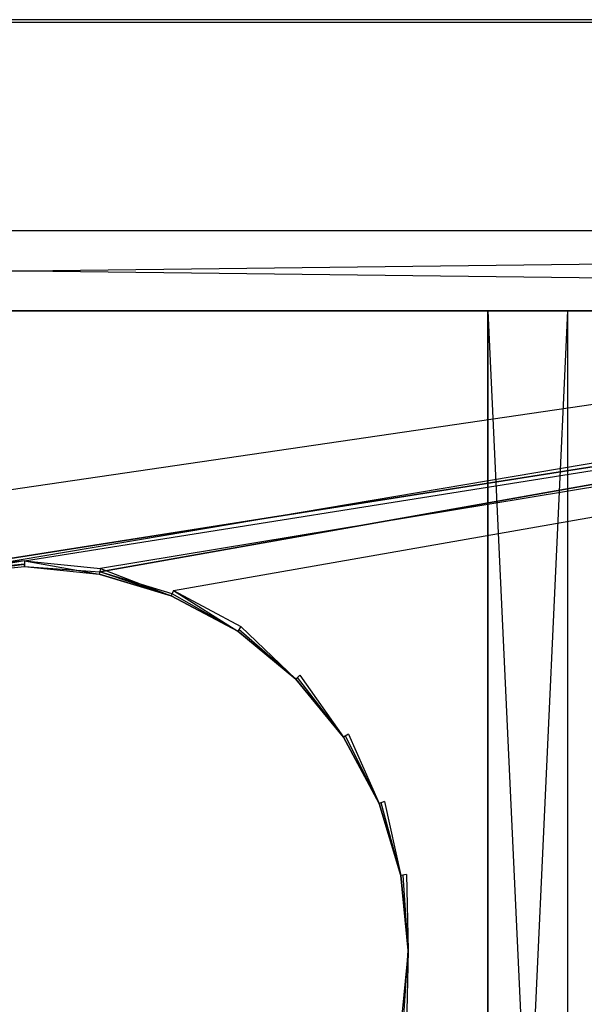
# Model space of a CAD drawing. Extents: x 0 to 1.6, y -0.5 to 0.
# Tile 14 of 23: x 0.8 to 0.93, y -0.23 to 0. Entities that reach past the tile are written whole.
import ezdxf

# ---------------------------------------------------------------- set-up
doc = ezdxf.new("R2010")
doc.units = 0
for name, color, linetype in [('L10_PLATTE_LEGATO_N_B14700__0__', 7, 'CONTINUOUS'), ('L2_KORPUS_LEGATO_BO_X_15620__Y_', 7, 'CONTINUOUS'), ('L3_KORPUS_LEGATO_RWT_X_15620__Y', 7, 'CONTINUOUS'), ('L9_KORPUS_LEGATO_MS_X_190__Y_40', 7, 'CONTINUOUS')]:
    doc.layers.add(name, color=color, linetype=linetype)

msp = doc.modelspace()

# ---------------------------------------------------------------- linework, layer by layer
at = {"layer": 'L10_PLATTE_LEGATO_N_B14700__0__', "color": 8}
for points, invisible_edges in [([(0.00192, 0, 0.378361), (1.598322, 0, 0.374378), (0.00192, 0, 0.374378), (0.00192, 0, 0.378361)], 13), ([(1.598322, 0, 0.374378), (0.00192, 0, 0.378361), (1.598322, 0, 0.378361), (1.598322, 0, 0.374378)], 14), ([(0.00192, 0, 0.38), (1.598322, 0, 0.378361), (0.00192, 0, 0.378361), (0.00192, 0, 0.38)], 13), ([(1.598322, 0, 0.378361), (0.00192, 0, 0.38), (1.598322, 0, 0.38), (1.598322, 0, 0.378361)], 14), ([(0.00192, 0, 0.3732), (1.597308, 0, 0.372564), (0.002933, 0, 0.372564), (0.00192, 0, 0.3732)], 13), ([(1.597308, 0, 0.372564), (0.00192, 0, 0.3732), (1.598322, 0, 0.3732), (1.597308, 0, 0.372564)], 14), ([(0.00192, 0, 0.374378), (1.598322, 0, 0.3732), (0.00192, 0, 0.3732), (0.00192, 0, 0.374378)], 13), ([(1.598322, 0, 0.3732), (0.00192, 0, 0.374378), (1.598322, 0, 0.374378), (1.598322, 0, 0.3732)], 14), ([(1.598322, -0.001197, 0.38), (0.00192, 0, 0.38), (0.00192, -0.001197, 0.38), (1.598322, -0.001197, 0.38)], 13), ([(0.00192, 0, 0.38), (1.598322, -0.001197, 0.38), (1.598322, 0, 0.38), (0.00192, 0, 0.38)], 14), ([(0.002933, 0, 0.372564), (1.550281, 0, 0.343069), (0.049961, 0, 0.343069), (0.002933, 0, 0.372564)], 13), ([(1.550281, 0, 0.343069), (0.002933, 0, 0.372564), (1.597308, 0, 0.372564), (1.550281, 0, 0.343069)], 14), ([(0.049961, 0, 0.343069), (1.548577, 0, 0.342), (0.051665, 0, 0.342), (0.049961, 0, 0.343069)], 13), ([(1.548577, 0, 0.342), (0.049961, 0, 0.343069), (1.550281, 0, 0.343069), (1.548577, 0, 0.342)], 14), ([(1.548577, 0, 0.342), (0.051665, -0.001197, 0.342), (0.051665, 0, 0.342), (1.548577, 0, 0.342)], 13), ([(0.051665, -0.001197, 0.342), (1.548577, 0, 0.342), (1.548577, -0.001197, 0.342), (0.051665, -0.001197, 0.342)], 14), ([(0.00192, -0.001197, 0.38), (0.782226, -0.129992, 0.38), (1.598322, -0.001197, 0.38), (0.00192, -0.001197, 0.38)], 13), ([(1.548577, -0.001197, 0.342), (0.051665, -0.220523, 0.342), (0.051665, -0.001197, 0.342), (1.548577, -0.001197, 0.342)], 13), ([(0.051665, -0.220523, 0.342), (1.548577, -0.001197, 0.342), (0.782383, -0.130785, 0.342), (0.051665, -0.220523, 0.342)], 10), ([(1.598322, -0.001197, 0.38), (0.782226, -0.129992, 0.38), (0.800233, -0.128218, 0.38), (1.598322, -0.001197, 0.38)], 10), ([(0.782383, -0.130785, 0.342), (1.548577, -0.001197, 0.342), (0.800233, -0.129027, 0.342), (0.782383, -0.130785, 0.342)], 10), ([(1.598322, -0.001197, 0.38), (0.800233, -0.128218, 0.38), (0.818241, -0.129992, 0.38), (1.598322, -0.001197, 0.38)], 13), ([(0.800233, -0.129027, 0.342), (1.548577, -0.001197, 0.342), (0.818083, -0.130785, 0.342), (0.800233, -0.129027, 0.342)], 13), ([(0.818083, -0.130785, 0.342), (1.548577, -0.001197, 0.342), (0.835247, -0.135991, 0.342), (0.818083, -0.130785, 0.342)], 10), ([(1.598322, -0.001197, 0.38), (0.818241, -0.129992, 0.38), (0.835557, -0.135245, 0.38), (1.598322, -0.001197, 0.38)], 10), ([(0.835247, -0.135991, 0.342), (1.548577, -0.001197, 0.342), (0.851066, -0.144446, 0.342), (0.835247, -0.135991, 0.342)], 15), ([(1.598322, -0.001197, 0.38), (0.835557, -0.135245, 0.38), (0.851515, -0.143774, 0.38), (1.598322, -0.001197, 0.38)], 13), ([(0.851066, -0.144446, 0.342), (1.548577, -0.001197, 0.342), (0.864931, -0.155825, 0.342), (0.851066, -0.144446, 0.342)], 15), ([(1.598322, -0.001197, 0.38), (0.851515, -0.143774, 0.38), (0.865502, -0.155254, 0.38), (1.598322, -0.001197, 0.38)], 15), ([(0.864931, -0.155825, 0.342), (1.548577, -0.001197, 0.342), (0.87631, -0.16969, 0.342), (0.864931, -0.155825, 0.342)], 15), ([(1.598322, -0.001197, 0.38), (0.865502, -0.155254, 0.38), (0.876982, -0.169241, 0.38), (1.598322, -0.001197, 0.38)], 15), ([(0.87631, -0.16969, 0.342), (1.548577, -0.001197, 0.342), (0.884765, -0.185509, 0.342), (0.87631, -0.16969, 0.342)], 15), ([(1.598322, -0.001197, 0.38), (0.876982, -0.169241, 0.38), (0.885512, -0.185199, 0.38), (1.598322, -0.001197, 0.38)], 15), ([(0.884765, -0.185509, 0.342), (1.548577, -0.001197, 0.342), (0.889972, -0.202673, 0.342), (0.884765, -0.185509, 0.342)], 15), ([(1.598322, -0.001197, 0.38), (0.885512, -0.185199, 0.38), (0.890764, -0.202515, 0.38), (1.598322, -0.001197, 0.38)], 15), ([(0.889972, -0.202673, 0.342), (1.548577, -0.001197, 0.342), (0.89173, -0.220523, 0.342), (0.889972, -0.202673, 0.342)], 15), ([(1.598322, -0.001197, 0.38), (0.890764, -0.202515, 0.38), (0.892538, -0.220523, 0.38), (1.598322, -0.001197, 0.38)], 15), ([(0.89173, -0.220523, 0.342), (1.548577, -0.001197, 0.342), (1.548577, -0.220523, 0.342), (0.89173, -0.220523, 0.342)], 15), ([(1.598322, -0.001197, 0.38), (0.892538, -0.220523, 0.38), (1.598322, -0.220523, 0.38), (1.598322, -0.001197, 0.38)], 15), ([(0.78249, -0.131322, 0.38), (0.800233, -0.128218, 0.38), (0.782226, -0.129992, 0.38), (0.78249, -0.131322, 0.38)], 13), ([(0.800233, -0.128218, 0.38), (0.78249, -0.131322, 0.38), (0.800233, -0.129575, 0.38), (0.800233, -0.128218, 0.38)], 14), ([(0.817976, -0.131322, 0.38), (0.800233, -0.128218, 0.38), (0.800233, -0.129575, 0.38), (0.817976, -0.131322, 0.38)], 13), ([(0.800233, -0.128218, 0.38), (0.817976, -0.131322, 0.38), (0.818241, -0.129992, 0.38), (0.800233, -0.128218, 0.38)], 14), ([(0.800233, -0.129027, 0.342), (0.78249, -0.131322, 0.342), (0.782383, -0.130785, 0.342), (0.800233, -0.129027, 0.342)], 13), ([(0.78249, -0.131322, 0.342), (0.800233, -0.129027, 0.342), (0.800233, -0.129575, 0.342), (0.78249, -0.131322, 0.342)], 14), ([(0.800233, -0.129575, 0.38), (0.78249, -0.131322, 0.379138), (0.800233, -0.129575, 0.379138), (0.800233, -0.129575, 0.38)], 13), ([(0.78249, -0.131322, 0.379138), (0.800233, -0.129575, 0.38), (0.78249, -0.131322, 0.38), (0.78249, -0.131322, 0.379138)], 14), ([(0.800233, -0.129575, 0.342861), (0.78249, -0.131322, 0.342), (0.800233, -0.129575, 0.342), (0.800233, -0.129575, 0.342861)], 13), ([(0.78249, -0.131322, 0.342), (0.800233, -0.129575, 0.342861), (0.78249, -0.131322, 0.342861), (0.78249, -0.131322, 0.342)], 14), ([(0.800233, -0.129575, 0.379138), (0.78249, -0.131322, 0.342861), (0.800233, -0.129575, 0.342861), (0.800233, -0.129575, 0.379138)], 13), ([(0.78249, -0.131322, 0.342861), (0.800233, -0.129575, 0.379138), (0.78249, -0.131322, 0.379138), (0.78249, -0.131322, 0.342861)], 14), ([(0.818083, -0.130785, 0.342), (0.800233, -0.129575, 0.342), (0.800233, -0.129027, 0.342), (0.818083, -0.130785, 0.342)], 13), ([(0.817976, -0.131322, 0.379138), (0.800233, -0.129575, 0.38), (0.800233, -0.129575, 0.379138), (0.817976, -0.131322, 0.379138)], 13), ([(0.800233, -0.129575, 0.38), (0.817976, -0.131322, 0.379138), (0.817976, -0.131322, 0.38), (0.800233, -0.129575, 0.38)], 14), ([(0.817976, -0.131322, 0.342), (0.800233, -0.129575, 0.342861), (0.800233, -0.129575, 0.342), (0.817976, -0.131322, 0.342)], 13), ([(0.800233, -0.129575, 0.342861), (0.817976, -0.131322, 0.342), (0.817976, -0.131322, 0.342861), (0.800233, -0.129575, 0.342861)], 14), ([(0.817976, -0.131322, 0.342861), (0.800233, -0.129575, 0.379138), (0.800233, -0.129575, 0.342861), (0.817976, -0.131322, 0.342861)], 13), ([(0.800233, -0.129575, 0.379138), (0.817976, -0.131322, 0.342861), (0.817976, -0.131322, 0.379138), (0.800233, -0.129575, 0.379138)], 14), ([(0.800233, -0.129575, 0.342), (0.818083, -0.130785, 0.342), (0.817976, -0.131322, 0.342), (0.800233, -0.129575, 0.342)], 14), ([(0.835038, -0.136498, 0.38), (0.818241, -0.129992, 0.38), (0.817976, -0.131322, 0.38), (0.835038, -0.136498, 0.38)], 13), ([(0.818241, -0.129992, 0.38), (0.835038, -0.136498, 0.38), (0.835557, -0.135245, 0.38), (0.818241, -0.129992, 0.38)], 14), ([(0.818083, -0.130785, 0.342), (0.835038, -0.136498, 0.342), (0.817976, -0.131322, 0.342), (0.818083, -0.130785, 0.342)], 13), ([(0.835038, -0.136498, 0.379138), (0.817976, -0.131322, 0.38), (0.817976, -0.131322, 0.379138), (0.835038, -0.136498, 0.379138)], 13), ([(0.817976, -0.131322, 0.38), (0.835038, -0.136498, 0.379138), (0.835038, -0.136498, 0.38), (0.817976, -0.131322, 0.38)], 14), ([(0.835038, -0.136498, 0.342), (0.817976, -0.131322, 0.342861), (0.817976, -0.131322, 0.342), (0.835038, -0.136498, 0.342)], 13), ([(0.817976, -0.131322, 0.342861), (0.835038, -0.136498, 0.342), (0.835038, -0.136498, 0.342861), (0.817976, -0.131322, 0.342861)], 14), ([(0.835038, -0.136498, 0.342861), (0.817976, -0.131322, 0.379138), (0.817976, -0.131322, 0.342861), (0.835038, -0.136498, 0.342861)], 13), ([(0.817976, -0.131322, 0.379138), (0.835038, -0.136498, 0.342861), (0.835038, -0.136498, 0.379138), (0.817976, -0.131322, 0.379138)], 14), ([(0.835038, -0.136498, 0.342), (0.818083, -0.130785, 0.342), (0.835247, -0.135991, 0.342), (0.835038, -0.136498, 0.342)], 14), ([(0.850761, -0.144902, 0.38), (0.835557, -0.135245, 0.38), (0.835038, -0.136498, 0.38), (0.850761, -0.144902, 0.38)], 13), ([(0.835557, -0.135245, 0.38), (0.850761, -0.144902, 0.38), (0.851515, -0.143774, 0.38), (0.835557, -0.135245, 0.38)], 14), ([(0.835247, -0.135991, 0.342), (0.850761, -0.144902, 0.342), (0.835038, -0.136498, 0.342), (0.835247, -0.135991, 0.342)], 13), ([(0.850761, -0.144902, 0.38), (0.835038, -0.136498, 0.379138), (0.850761, -0.144902, 0.379138), (0.850761, -0.144902, 0.38)], 13), ([(0.835038, -0.136498, 0.379138), (0.850761, -0.144902, 0.38), (0.835038, -0.136498, 0.38), (0.835038, -0.136498, 0.379138)], 14), ([(0.850761, -0.144902, 0.342), (0.835038, -0.136498, 0.342861), (0.835038, -0.136498, 0.342), (0.850761, -0.144902, 0.342)], 13), ([(0.835038, -0.136498, 0.342861), (0.850761, -0.144902, 0.342), (0.850761, -0.144902, 0.342861), (0.835038, -0.136498, 0.342861)], 14), ([(0.850761, -0.144902, 0.379138), (0.835038, -0.136498, 0.342861), (0.850761, -0.144902, 0.342861), (0.850761, -0.144902, 0.379138)], 13), ([(0.835038, -0.136498, 0.342861), (0.850761, -0.144902, 0.379138), (0.835038, -0.136498, 0.379138), (0.835038, -0.136498, 0.342861)], 14), ([(0.850761, -0.144902, 0.342), (0.835247, -0.135991, 0.342), (0.851066, -0.144446, 0.342), (0.850761, -0.144902, 0.342)], 14), ([(0.864543, -0.156213, 0.38), (0.851515, -0.143774, 0.38), (0.850761, -0.144902, 0.38), (0.864543, -0.156213, 0.38)], 13), ([(0.851066, -0.144446, 0.342), (0.864543, -0.156213, 0.342), (0.850761, -0.144902, 0.342), (0.851066, -0.144446, 0.342)], 13), ([(0.864543, -0.156213, 0.342), (0.851066, -0.144446, 0.342), (0.864931, -0.155825, 0.342), (0.864543, -0.156213, 0.342)], 14), ([(0.851515, -0.143774, 0.38), (0.864543, -0.156213, 0.38), (0.865502, -0.155254, 0.38), (0.851515, -0.143774, 0.38)], 14), ([(0.864543, -0.156213, 0.379138), (0.850761, -0.144902, 0.38), (0.850761, -0.144902, 0.379138), (0.864543, -0.156213, 0.379138)], 13), ([(0.850761, -0.144902, 0.38), (0.864543, -0.156213, 0.379138), (0.864543, -0.156213, 0.38), (0.850761, -0.144902, 0.38)], 14), ([(0.864543, -0.156213, 0.342), (0.850761, -0.144902, 0.342861), (0.850761, -0.144902, 0.342), (0.864543, -0.156213, 0.342)], 13), ([(0.850761, -0.144902, 0.342861), (0.864543, -0.156213, 0.342), (0.864543, -0.156213, 0.342861), (0.850761, -0.144902, 0.342861)], 14), ([(0.864543, -0.156213, 0.342861), (0.850761, -0.144902, 0.379138), (0.850761, -0.144902, 0.342861), (0.864543, -0.156213, 0.342861)], 13), ([(0.850761, -0.144902, 0.379138), (0.864543, -0.156213, 0.342861), (0.864543, -0.156213, 0.379138), (0.850761, -0.144902, 0.379138)], 14), ([(0.875854, -0.169995, 0.38), (0.865502, -0.155254, 0.38), (0.864543, -0.156213, 0.38), (0.875854, -0.169995, 0.38)], 13), ([(0.864931, -0.155825, 0.342), (0.875854, -0.169995, 0.342), (0.864543, -0.156213, 0.342), (0.864931, -0.155825, 0.342)], 13), ([(0.875854, -0.169995, 0.38), (0.864543, -0.156213, 0.379138), (0.875854, -0.169995, 0.379138), (0.875854, -0.169995, 0.38)], 13), ([(0.864543, -0.156213, 0.379138), (0.875854, -0.169995, 0.38), (0.864543, -0.156213, 0.38), (0.864543, -0.156213, 0.379138)], 14), ([(0.875854, -0.169995, 0.342861), (0.864543, -0.156213, 0.342), (0.875854, -0.169995, 0.342), (0.875854, -0.169995, 0.342861)], 13), ([(0.864543, -0.156213, 0.342), (0.875854, -0.169995, 0.342861), (0.864543, -0.156213, 0.342861), (0.864543, -0.156213, 0.342)], 14), ([(0.875854, -0.169995, 0.379138), (0.864543, -0.156213, 0.342861), (0.875854, -0.169995, 0.342861), (0.875854, -0.169995, 0.379138)], 13), ([(0.864543, -0.156213, 0.342861), (0.875854, -0.169995, 0.379138), (0.864543, -0.156213, 0.379138), (0.864543, -0.156213, 0.342861)], 14), ([(0.875854, -0.169995, 0.342), (0.864931, -0.155825, 0.342), (0.87631, -0.16969, 0.342), (0.875854, -0.169995, 0.342)], 14), ([(0.865502, -0.155254, 0.38), (0.875854, -0.169995, 0.38), (0.876982, -0.169241, 0.38), (0.865502, -0.155254, 0.38)], 14), ([(0.884258, -0.185718, 0.38), (0.876982, -0.169241, 0.38), (0.875854, -0.169995, 0.38), (0.884258, -0.185718, 0.38)], 13), ([(0.87631, -0.16969, 0.342), (0.884258, -0.185718, 0.342), (0.875854, -0.169995, 0.342), (0.87631, -0.16969, 0.342)], 13), ([(0.884258, -0.185718, 0.38), (0.875854, -0.169995, 0.379138), (0.884258, -0.185718, 0.379138), (0.884258, -0.185718, 0.38)], 13), ([(0.875854, -0.169995, 0.379138), (0.884258, -0.185718, 0.38), (0.875854, -0.169995, 0.38), (0.875854, -0.169995, 0.379138)], 14), ([(0.884258, -0.185718, 0.342861), (0.875854, -0.169995, 0.342), (0.884258, -0.185718, 0.342), (0.884258, -0.185718, 0.342861)], 13), ([(0.875854, -0.169995, 0.342), (0.884258, -0.185718, 0.342861), (0.875854, -0.169995, 0.342861), (0.875854, -0.169995, 0.342)], 14), ([(0.884258, -0.185718, 0.379138), (0.875854, -0.169995, 0.342861), (0.884258, -0.185718, 0.342861), (0.884258, -0.185718, 0.379138)], 13), ([(0.875854, -0.169995, 0.342861), (0.884258, -0.185718, 0.379138), (0.875854, -0.169995, 0.379138), (0.875854, -0.169995, 0.342861)], 14), ([(0.884258, -0.185718, 0.342), (0.87631, -0.16969, 0.342), (0.884765, -0.185509, 0.342), (0.884258, -0.185718, 0.342)], 14), ([(0.876982, -0.169241, 0.38), (0.884258, -0.185718, 0.38), (0.885512, -0.185199, 0.38), (0.876982, -0.169241, 0.38)], 14), ([(0.889434, -0.20278, 0.38), (0.885512, -0.185199, 0.38), (0.884258, -0.185718, 0.38), (0.889434, -0.20278, 0.38)], 13), ([(0.884765, -0.185509, 0.342), (0.889434, -0.20278, 0.342), (0.884258, -0.185718, 0.342), (0.884765, -0.185509, 0.342)], 13), ([(0.889434, -0.20278, 0.38), (0.884258, -0.185718, 0.379138), (0.889434, -0.20278, 0.379138), (0.889434, -0.20278, 0.38)], 13), ([(0.884258, -0.185718, 0.379138), (0.889434, -0.20278, 0.38), (0.884258, -0.185718, 0.38), (0.884258, -0.185718, 0.379138)], 14), ([(0.889434, -0.20278, 0.342861), (0.884258, -0.185718, 0.342), (0.889434, -0.20278, 0.342), (0.889434, -0.20278, 0.342861)], 13), ([(0.884258, -0.185718, 0.342), (0.889434, -0.20278, 0.342861), (0.884258, -0.185718, 0.342861), (0.884258, -0.185718, 0.342)], 14), ([(0.889434, -0.20278, 0.379138), (0.884258, -0.185718, 0.342861), (0.889434, -0.20278, 0.342861), (0.889434, -0.20278, 0.379138)], 13), ([(0.884258, -0.185718, 0.342861), (0.889434, -0.20278, 0.379138), (0.884258, -0.185718, 0.379138), (0.884258, -0.185718, 0.342861)], 14), ([(0.889434, -0.20278, 0.342), (0.884765, -0.185509, 0.342), (0.889972, -0.202673, 0.342), (0.889434, -0.20278, 0.342)], 14), ([(0.885512, -0.185199, 0.38), (0.889434, -0.20278, 0.38), (0.890764, -0.202515, 0.38), (0.885512, -0.185199, 0.38)], 14), ([(0.891181, -0.220523, 0.38), (0.890764, -0.202515, 0.38), (0.889434, -0.20278, 0.38), (0.891181, -0.220523, 0.38)], 13), ([(0.889972, -0.202673, 0.342), (0.891181, -0.220523, 0.342), (0.889434, -0.20278, 0.342), (0.889972, -0.202673, 0.342)], 13), ([(0.891181, -0.220523, 0.38), (0.889434, -0.20278, 0.379138), (0.891181, -0.220523, 0.379138), (0.891181, -0.220523, 0.38)], 13), ([(0.889434, -0.20278, 0.379138), (0.891181, -0.220523, 0.38), (0.889434, -0.20278, 0.38), (0.889434, -0.20278, 0.379138)], 14), ([(0.891181, -0.220523, 0.342861), (0.889434, -0.20278, 0.342), (0.891181, -0.220523, 0.342), (0.891181, -0.220523, 0.342861)], 13), ([(0.889434, -0.20278, 0.342), (0.891181, -0.220523, 0.342861), (0.889434, -0.20278, 0.342861), (0.889434, -0.20278, 0.342)], 14), ([(0.891181, -0.220523, 0.379138), (0.889434, -0.20278, 0.342861), (0.891181, -0.220523, 0.342861), (0.891181, -0.220523, 0.379138)], 13), ([(0.889434, -0.20278, 0.342861), (0.891181, -0.220523, 0.379138), (0.889434, -0.20278, 0.379138), (0.889434, -0.20278, 0.342861)], 14), ([(0.891181, -0.220523, 0.342), (0.889972, -0.202673, 0.342), (0.89173, -0.220523, 0.342), (0.891181, -0.220523, 0.342)], 14), ([(0.890764, -0.202515, 0.38), (0.891181, -0.220523, 0.38), (0.892538, -0.220523, 0.38), (0.890764, -0.202515, 0.38)], 14), ([(1.598322, -0.498375, 0.38), (0.00192, -0.220523, 0.38), (0.00192, -0.498375, 0.38), (1.598322, -0.498375, 0.38)], 13), ([(0.00192, -0.220523, 0.38), (1.598322, -0.498375, 0.38), (0.782226, -0.311054, 0.38), (0.00192, -0.220523, 0.38)], 10), ([(0.889434, -0.238266, 0.38), (0.891181, -0.220523, 0.379138), (0.889434, -0.238266, 0.379138), (0.889434, -0.238266, 0.38)], 13), ([(0.891181, -0.220523, 0.379138), (0.889434, -0.238266, 0.38), (0.891181, -0.220523, 0.38), (0.891181, -0.220523, 0.379138)], 14), ([(0.889434, -0.238266, 0.342861), (0.891181, -0.220523, 0.342), (0.889434, -0.238266, 0.342), (0.889434, -0.238266, 0.342861)], 13), ([(0.891181, -0.220523, 0.342), (0.889434, -0.238266, 0.342861), (0.891181, -0.220523, 0.342861), (0.891181, -0.220523, 0.342)], 14), ([(0.889434, -0.238266, 0.379138), (0.891181, -0.220523, 0.342861), (0.889434, -0.238266, 0.342861), (0.889434, -0.238266, 0.379138)], 13), ([(0.891181, -0.220523, 0.342861), (0.889434, -0.238266, 0.379138), (0.891181, -0.220523, 0.379138), (0.891181, -0.220523, 0.342861)], 14), ([(0.890764, -0.23853, 0.38), (0.891181, -0.220523, 0.38), (0.889434, -0.238266, 0.38), (0.890764, -0.23853, 0.38)], 13), ([(0.891181, -0.220523, 0.342), (0.889972, -0.238373, 0.342), (0.889434, -0.238266, 0.342), (0.891181, -0.220523, 0.342)], 13), ([(0.889972, -0.238373, 0.342), (0.891181, -0.220523, 0.342), (0.89173, -0.220523, 0.342), (0.889972, -0.238373, 0.342)], 14), ([(1.548577, -0.448631, 0.342), (0.889972, -0.238373, 0.342), (0.89173, -0.220523, 0.342), (1.548577, -0.448631, 0.342)], 15), ([(0.891181, -0.220523, 0.38), (0.890764, -0.23853, 0.38), (0.892538, -0.220523, 0.38), (0.891181, -0.220523, 0.38)], 14), ([(0.890764, -0.23853, 0.38), (1.598322, -0.498375, 0.38), (0.892538, -0.220523, 0.38), (0.890764, -0.23853, 0.38)], 15), ([(1.548577, -0.448631, 0.342), (0.89173, -0.220523, 0.342), (1.548577, -0.220523, 0.342), (1.548577, -0.448631, 0.342)], 15), ([(0.892538, -0.220523, 0.38), (1.598322, -0.498375, 0.38), (1.598322, -0.220523, 0.38), (0.892538, -0.220523, 0.38)], 15)]:
    msp.add_3dface(points, dxfattribs=dict(at, invisible_edges=invisible_edges))
at = {"layer": 'L2_KORPUS_LEGATO_BO_X_15620__Y_', "color": 8}
for points, invisible_edges in [([(1.581, -0.4785, 0.02), (0.019, -0.069, 0.02), (0.019, -0.4785, 0.02), (1.581, -0.4785, 0.02)], 13), ([(0.019, -0.069, 0.02), (1.581, -0.4785, 0.02), (1.581, -0.069, 0.02), (0.019, -0.069, 0.02)], 14), ([(1.581, -0.069, 0.001), (0.019, -0.4785, 0.001), (0.019, -0.069, 0.001), (1.581, -0.069, 0.001)], 13), ([(0.019, -0.4785, 0.001), (1.581, -0.069, 0.001), (1.581, -0.4785, 0.001), (0.019, -0.4785, 0.001)], 14), ([(0.019, -0.069, 0.02), (1.581, -0.069, 0.001), (0.019, -0.069, 0.001), (0.019, -0.069, 0.02)], 13), ([(1.581, -0.069, 0.001), (0.019, -0.069, 0.02), (1.581, -0.069, 0.02), (1.581, -0.069, 0.001)], 14)]:
    msp.add_3dface(points, dxfattribs=dict(at, invisible_edges=invisible_edges))
at = {"layer": 'L3_KORPUS_LEGATO_RWT_X_15620__Y', "color": 8}
for points, invisible_edges in [([(0.019, -0.05, 0.1605), (1.581, -0.05, 0.0005), (0.019, -0.05, 0.0005), (0.019, -0.05, 0.1605)], 13), ([(1.581, -0.05, 0.0005), (0.019, -0.05, 0.1605), (1.581, -0.05, 0.1605), (1.581, -0.05, 0.0005)], 14), ([(1.581, -0.05, 0.0005), (0.019, -0.069, 0.0005), (0.019, -0.05, 0.0005), (1.581, -0.05, 0.0005)], 13), ([(0.019, -0.069, 0.0005), (1.581, -0.05, 0.0005), (1.581, -0.069, 0.0005), (0.019, -0.069, 0.0005)], 14), ([(1.581, -0.069, 0.1605), (0.019, -0.05, 0.1605), (0.019, -0.069, 0.1605), (1.581, -0.069, 0.1605)], 13), ([(0.019, -0.05, 0.1605), (1.581, -0.069, 0.1605), (1.581, -0.05, 0.1605), (0.019, -0.05, 0.1605)], 14), ([(1.581, -0.069, 0.1605), (0.019, -0.069, 0.0005), (1.581, -0.069, 0.0005), (1.581, -0.069, 0.1605)], 13), ([(0.019, -0.069, 0.0005), (1.581, -0.069, 0.1605), (0.019, -0.069, 0.1605), (0.019, -0.069, 0.0005)], 14)]:
    msp.add_3dface(points, dxfattribs=dict(at, invisible_edges=invisible_edges))
at = {"layer": 'L9_KORPUS_LEGATO_MS_X_190__Y_40', "color": 8}
for points, invisible_edges in [([(0.91, -0.478, 0.313), (0.91, -0.069, 0.02), (0.91, -0.478, 0.02), (0.91, -0.478, 0.313)], 13), ([(0.91, -0.069, 0.02), (0.91, -0.478, 0.313), (0.91, -0.069, 0.313), (0.91, -0.069, 0.02)], 14), ([(0.91, -0.069, 0.313), (0.929, -0.069, 0.02), (0.91, -0.069, 0.02), (0.91, -0.069, 0.313)], 13), ([(0.929, -0.069, 0.02), (0.91, -0.069, 0.313), (0.929, -0.069, 0.313), (0.929, -0.069, 0.02)], 14), ([(0.929, -0.069, 0.02), (0.91, -0.478, 0.02), (0.91, -0.069, 0.02), (0.929, -0.069, 0.02)], 13), ([(0.91, -0.478, 0.02), (0.929, -0.069, 0.02), (0.929, -0.478, 0.02), (0.91, -0.478, 0.02)], 14), ([(0.929, -0.478, 0.313), (0.91, -0.069, 0.313), (0.91, -0.478, 0.313), (0.929, -0.478, 0.313)], 13), ([(0.91, -0.069, 0.313), (0.929, -0.478, 0.313), (0.929, -0.069, 0.313), (0.91, -0.069, 0.313)], 14), ([(0.929, -0.069, 0.02), (0.929, -0.478, 0.313), (0.929, -0.478, 0.02), (0.929, -0.069, 0.02)], 13), ([(0.929, -0.478, 0.313), (0.929, -0.069, 0.02), (0.929, -0.069, 0.313), (0.929, -0.478, 0.313)], 14)]:
    msp.add_3dface(points, dxfattribs=dict(at, invisible_edges=invisible_edges))

doc.saveas('drawing.dxf')
